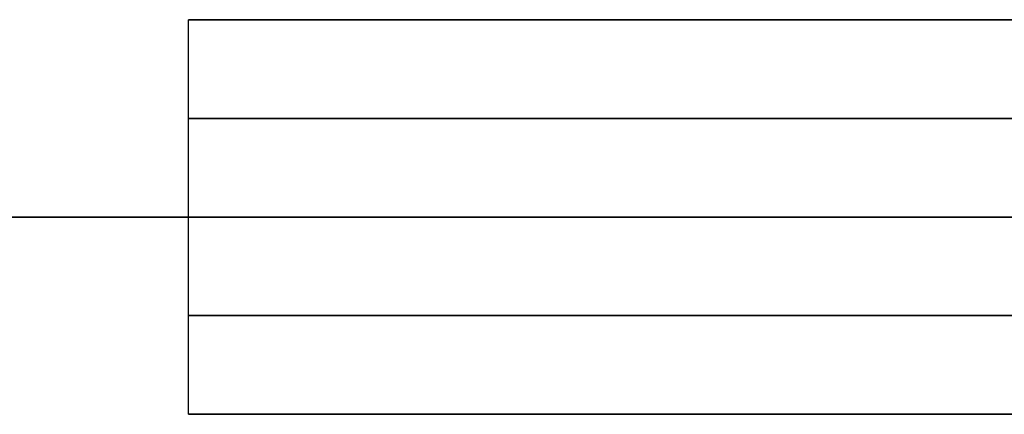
# Model space of a CAD drawing. Header units: millimetres. Extents: x 0 to 350, y 4 to 354.
# Tile 3 of 24: x 0.915 to 1.413, y 19.9 to 20.1. Entities that reach past the tile are written whole.
import ezdxf

# ---------------------------------------------------------------- set-up
doc = ezdxf.new("R2010")
doc.units = ezdxf.units.MM
doc.layers.add('Burl Side Table', color=7, linetype='Continuous', true_color=0x000000)

msp = doc.modelspace()

# ---------------------------------------------------------------- linework, layer by layer
at = {"layer": 'Burl Side Table'}
for p, q in [((1, 20.1, 516), (1, 20.1, 573)), ((1, 20, 573), (1, 20.1, 573)), ((1, 20.1, 573), (1.00408, 20.1, 573.23899)), ((1, 20, 516), (1, 20.1, 516)), ((1.00417, 20.1, 515.75839), (1, 20.1, 516)), ((15, 20.1, 544.5), (1, 20.1, 544.5)), ((1, 20, 544.5), (1, 20.1, 544.5)), ((1, 20.1, 27), (1, 20.1, 84)), ((1, 20, 84), (1, 20.1, 84)), ((1, 20.1, 84), (1.00417, 20.1, 84.24161)), ((1, 20, 27), (1, 20.1, 27)), ((1.00408, 20.1, 26.76101), (1, 20.1, 27)), ((15, 20.1, 55.5), (1, 20.1, 55.5)), ((1, 20, 55.5), (1, 20.1, 55.5)), ((1, 20, 516), (1, 20.1, 516)), ((1.00417, 20.1, 515.75839), (1, 20.1, 516)), ((1, 20, 573), (1, 20.1, 573)), ((1, 20.1, 516), (1, 20.1, 573)), ((1, 20.1, 573), (1.00408, 20.1, 573.23899)), ((1, 20, 544.5), (1, 20.1, 544.5)), ((15, 20.1, 544.5), (1, 20.1, 544.5)), ((1, 20, 27), (1, 20.1, 27)), ((1.00408, 20.1, 26.76101), (1, 20.1, 27)), ((1, 20, 84), (1, 20.1, 84)), ((1, 20.1, 27), (1, 20.1, 84)), ((1, 20.1, 84), (1.00417, 20.1, 84.24161)), ((1, 20, 55.5), (1, 20.1, 55.5)), ((15, 20.1, 55.5), (1, 20.1, 55.5)), ((1.00408, 20.1, 573.23899), (1.01632, 20.1, 573.4777)), ((1.01632, 20.1, 26.5223), (1.00408, 20.1, 26.76101)), ((1.00408, 20.1, 573.23899), (1.01632, 20.1, 573.4777)), ((1.01632, 20.1, 26.5223), (1.00408, 20.1, 26.76101)), ((1.01668, 20.1, 515.51706), (1.00417, 20.1, 515.75839)), ((1.00417, 20.1, 84.24161), (1.01668, 20.1, 84.48294)), ((1.01668, 20.1, 515.51706), (1.00417, 20.1, 515.75839)), ((1.00417, 20.1, 84.24161), (1.01668, 20.1, 84.48294)), ((1.01632, 20.1, 573.4777), (1.0367, 20.1, 573.71585)), ((1.0367, 20.1, 26.28415), (1.01632, 20.1, 26.5223)), ((1.01632, 20.1, 573.4777), (1.0367, 20.1, 573.71585)), ((1.0367, 20.1, 26.28415), (1.01632, 20.1, 26.5223)), ((1.03751, 20.1, 515.27631), (1.01668, 20.1, 515.51706)), ((1.01668, 20.1, 84.48294), (1.03751, 20.1, 84.72369)), ((1.03751, 20.1, 515.27631), (1.01668, 20.1, 515.51706)), ((1.01668, 20.1, 84.48294), (1.03751, 20.1, 84.72369)), ((1.0367, 20.1, 573.71585), (1.0652, 20.1, 573.95317)), ((1.0652, 20.1, 26.04683), (1.0367, 20.1, 26.28415)), ((1.0367, 20.1, 573.71585), (1.0652, 20.1, 573.95317)), ((1.0652, 20.1, 26.04683), (1.0367, 20.1, 26.28415)), ((1.06664, 20.1, 515.03643), (1.03751, 20.1, 515.27631)), ((1.03751, 20.1, 84.72369), (1.06664, 20.1, 84.96357)), ((1.06664, 20.1, 515.03643), (1.03751, 20.1, 515.27631)), ((1.03751, 20.1, 84.72369), (1.06664, 20.1, 84.96357)), ((1.0652, 20.1, 573.95317), (1.10178, 20.1, 574.18937)), ((1.10178, 20.1, 25.81063), (1.0652, 20.1, 26.04683)), ((1.0652, 20.1, 573.95317), (1.10178, 20.1, 574.18937)), ((1.10178, 20.1, 25.81063), (1.0652, 20.1, 26.04683)), ((1.10403, 20.1, 514.79769), (1.06664, 20.1, 515.03643)), ((1.06664, 20.1, 84.96357), (1.10403, 20.1, 85.20231)), ((1.10403, 20.1, 514.79769), (1.06664, 20.1, 515.03643)), ((1.06664, 20.1, 84.96357), (1.10403, 20.1, 85.20231)), ((1.10178, 20.1, 574.18937), (1.14641, 20.1, 574.42419)), ((1.14641, 20.1, 25.57581), (1.10178, 20.1, 25.81063)), ((1.10178, 20.1, 574.18937), (1.14641, 20.1, 574.42419)), ((1.14641, 20.1, 25.57581), (1.10178, 20.1, 25.81063)), ((1.14964, 20.1, 514.56038), (1.10403, 20.1, 514.79769)), ((1.10403, 20.1, 85.20231), (1.14964, 20.1, 85.43962)), ((1.14964, 20.1, 514.56038), (1.10403, 20.1, 514.79769)), ((1.10403, 20.1, 85.20231), (1.14964, 20.1, 85.43962)), ((1.14641, 20.1, 574.42419), (1.19903, 20.1, 574.65735)), ((1.19903, 20.1, 25.34265), (1.14641, 20.1, 25.57581)), ((1.14641, 20.1, 574.42419), (1.19903, 20.1, 574.65735)), ((1.19903, 20.1, 25.34265), (1.14641, 20.1, 25.57581)), ((1.20341, 20.1, 514.32479), (1.14964, 20.1, 514.56038)), ((1.14964, 20.1, 85.43962), (1.20341, 20.1, 85.67521)), ((1.20341, 20.1, 514.32479), (1.14964, 20.1, 514.56038)), ((1.14964, 20.1, 85.43962), (1.20341, 20.1, 85.67521)), ((1.19903, 20.1, 574.65735), (1.25958, 20.1, 574.88858)), ((1.25958, 20.1, 25.11142), (1.19903, 20.1, 25.34265)), ((1.19903, 20.1, 574.65735), (1.25958, 20.1, 574.88858)), ((1.25958, 20.1, 25.11142), (1.19903, 20.1, 25.34265)), ((1.26528, 20.1, 514.0912), (1.20341, 20.1, 514.32479)), ((1.20341, 20.1, 85.67521), (1.26528, 20.1, 85.9088)), ((1.26528, 20.1, 514.0912), (1.20341, 20.1, 514.32479)), ((1.20341, 20.1, 85.67521), (1.26528, 20.1, 85.9088)), ((1.25958, 20.1, 574.88858), (1.32799, 20.1, 575.1176)), ((1.32799, 20.1, 24.8824), (1.25958, 20.1, 25.11142)), ((1.25958, 20.1, 574.88858), (1.32799, 20.1, 575.1176)), ((1.32799, 20.1, 24.8824), (1.25958, 20.1, 25.11142)), ((1.33518, 20.1, 513.85988), (1.26528, 20.1, 514.0912)), ((1.26528, 20.1, 85.9088), (1.33518, 20.1, 86.14012)), ((1.33518, 20.1, 513.85988), (1.26528, 20.1, 514.0912)), ((1.26528, 20.1, 85.9088), (1.33518, 20.1, 86.14012)), ((1.32799, 20.1, 575.1176), (1.40417, 20.1, 575.34416)), ((1.40417, 20.1, 24.65584), (1.32799, 20.1, 24.8824)), ((1.32799, 20.1, 575.1176), (1.40417, 20.1, 575.34416)), ((1.40417, 20.1, 24.65584), (1.32799, 20.1, 24.8824)), ((1.41302, 20.1, 513.63111), (1.33518, 20.1, 513.85988)), ((1.33518, 20.1, 86.14012), (1.41302, 20.1, 86.36889)), ((1.41302, 20.1, 513.63111), (1.33518, 20.1, 513.85988)), ((1.33518, 20.1, 86.14012), (1.41302, 20.1, 86.36889)), ((1.40417, 20.1, 575.34416), (1.48805, 20.1, 575.56798)), ((1.48805, 20.1, 24.43202), (1.40417, 20.1, 24.65584)), ((1.40417, 20.1, 575.34416), (1.48805, 20.1, 575.56798)), ((1.48805, 20.1, 24.43202), (1.40417, 20.1, 24.65584)), ((1.49871, 20.1, 513.40516), (1.41302, 20.1, 513.63111)), ((1.41302, 20.1, 86.36889), (1.49871, 20.1, 86.59484)), ((1.49871, 20.1, 513.40516), (1.41302, 20.1, 513.63111)), ((1.41302, 20.1, 86.36889), (1.49871, 20.1, 86.59484)), ((1, 20.05, 573), (1.00408, 20.05, 573.23899)), ((1, 20.05, 516), (1, 20.05, 573)), ((1.00417, 20.05, 515.75839), (1, 20.05, 516)), ((1, 20.05, 84), (1.00417, 20.05, 84.24161)), ((1, 20.05, 27), (1, 20.05, 84)), ((1.00408, 20.05, 26.76101), (1, 20.05, 27)), ((1.00417, 20.05, 515.75839), (1, 20.05, 516)), ((1, 20.05, 516), (1, 20.05, 573)), ((1, 20.05, 573), (1.00408, 20.05, 573.23899)), ((1.00408, 20.05, 26.76101), (1, 20.05, 27)), ((1, 20.05, 27), (1, 20.05, 84)), ((1, 20.05, 84), (1.00417, 20.05, 84.24161)), ((1.00408, 20.05, 573.23899), (1.01632, 20.05, 573.4777)), ((1.01632, 20.05, 26.5223), (1.00408, 20.05, 26.76101)), ((1.00408, 20.05, 573.23899), (1.01632, 20.05, 573.4777)), ((1.01632, 20.05, 26.5223), (1.00408, 20.05, 26.76101)), ((1.01668, 20.05, 515.51706), (1.00417, 20.05, 515.75839)), ((1.00417, 20.05, 84.24161), (1.01668, 20.05, 84.48294)), ((1.01668, 20.05, 515.51706), (1.00417, 20.05, 515.75839)), ((1.00417, 20.05, 84.24161), (1.01668, 20.05, 84.48294)), ((1.01632, 20.05, 573.4777), (1.0367, 20.05, 573.71585)), ((1.0367, 20.05, 26.28415), (1.01632, 20.05, 26.5223)), ((1.01632, 20.05, 573.4777), (1.0367, 20.05, 573.71585)), ((1.0367, 20.05, 26.28415), (1.01632, 20.05, 26.5223)), ((1.03751, 20.05, 515.27631), (1.01668, 20.05, 515.51706)), ((1.01668, 20.05, 84.48294), (1.03751, 20.05, 84.72369)), ((1.03751, 20.05, 515.27631), (1.01668, 20.05, 515.51706)), ((1.01668, 20.05, 84.48294), (1.03751, 20.05, 84.72369)), ((1.0367, 20.05, 573.71585), (1.0652, 20.05, 573.95317)), ((1.0652, 20.05, 26.04683), (1.0367, 20.05, 26.28415)), ((1.0367, 20.05, 573.71585), (1.0652, 20.05, 573.95317)), ((1.0652, 20.05, 26.04683), (1.0367, 20.05, 26.28415)), ((1.06664, 20.05, 515.03643), (1.03751, 20.05, 515.27631)), ((1.03751, 20.05, 84.72369), (1.06664, 20.05, 84.96357)), ((1.06664, 20.05, 515.03643), (1.03751, 20.05, 515.27631)), ((1.03751, 20.05, 84.72369), (1.06664, 20.05, 84.96357)), ((1.0652, 20.05, 573.95317), (1.10178, 20.05, 574.18937)), ((1.10178, 20.05, 25.81063), (1.0652, 20.05, 26.04683)), ((1.0652, 20.05, 573.95317), (1.10178, 20.05, 574.18937)), ((1.10178, 20.05, 25.81063), (1.0652, 20.05, 26.04683)), ((1.10403, 20.05, 514.79769), (1.06664, 20.05, 515.03643)), ((1.06664, 20.05, 84.96357), (1.10403, 20.05, 85.20231)), ((1.10403, 20.05, 514.79769), (1.06664, 20.05, 515.03643)), ((1.06664, 20.05, 84.96357), (1.10403, 20.05, 85.20231)), ((1.10178, 20.05, 574.18937), (1.14641, 20.05, 574.42419)), ((1.14641, 20.05, 25.57581), (1.10178, 20.05, 25.81063)), ((1.10178, 20.05, 574.18937), (1.14641, 20.05, 574.42419)), ((1.14641, 20.05, 25.57581), (1.10178, 20.05, 25.81063)), ((1.14964, 20.05, 514.56038), (1.10403, 20.05, 514.79769)), ((1.10403, 20.05, 85.20231), (1.14964, 20.05, 85.43962)), ((1.14964, 20.05, 514.56038), (1.10403, 20.05, 514.79769)), ((1.10403, 20.05, 85.20231), (1.14964, 20.05, 85.43962)), ((1.14641, 20.05, 574.42419), (1.19903, 20.05, 574.65735)), ((1.19903, 20.05, 25.34265), (1.14641, 20.05, 25.57581)), ((1.14641, 20.05, 574.42419), (1.19903, 20.05, 574.65735)), ((1.19903, 20.05, 25.34265), (1.14641, 20.05, 25.57581)), ((1.20341, 20.05, 514.32479), (1.14964, 20.05, 514.56038)), ((1.14964, 20.05, 85.43962), (1.20341, 20.05, 85.67521)), ((1.20341, 20.05, 514.32479), (1.14964, 20.05, 514.56038)), ((1.14964, 20.05, 85.43962), (1.20341, 20.05, 85.67521)), ((1.19903, 20.05, 574.65735), (1.25958, 20.05, 574.88858)), ((1.25958, 20.05, 25.11142), (1.19903, 20.05, 25.34265)), ((1.19903, 20.05, 574.65735), (1.25958, 20.05, 574.88858)), ((1.25958, 20.05, 25.11142), (1.19903, 20.05, 25.34265)), ((1.26528, 20.05, 514.0912), (1.20341, 20.05, 514.32479)), ((1.20341, 20.05, 85.67521), (1.26528, 20.05, 85.9088)), ((1.26528, 20.05, 514.0912), (1.20341, 20.05, 514.32479)), ((1.20341, 20.05, 85.67521), (1.26528, 20.05, 85.9088)), ((1.25958, 20.05, 574.88858), (1.32799, 20.05, 575.1176)), ((1.32799, 20.05, 24.8824), (1.25958, 20.05, 25.11142)), ((1.25958, 20.05, 574.88858), (1.32799, 20.05, 575.1176)), ((1.32799, 20.05, 24.8824), (1.25958, 20.05, 25.11142)), ((1.33518, 20.05, 513.85988), (1.26528, 20.05, 514.0912)), ((1.26528, 20.05, 85.9088), (1.33518, 20.05, 86.14012)), ((1.33518, 20.05, 513.85988), (1.26528, 20.05, 514.0912)), ((1.26528, 20.05, 85.9088), (1.33518, 20.05, 86.14012)), ((1.32799, 20.05, 575.1176), (1.40417, 20.05, 575.34416)), ((1.40417, 20.05, 24.65584), (1.32799, 20.05, 24.8824)), ((1.32799, 20.05, 575.1176), (1.40417, 20.05, 575.34416)), ((1.40417, 20.05, 24.65584), (1.32799, 20.05, 24.8824)), ((1.41302, 20.05, 513.63111), (1.33518, 20.05, 513.85988)), ((1.33518, 20.05, 86.14012), (1.41302, 20.05, 86.36889)), ((1.41302, 20.05, 513.63111), (1.33518, 20.05, 513.85988)), ((1.33518, 20.05, 86.14012), (1.41302, 20.05, 86.36889)), ((1.40417, 20.05, 575.34416), (1.48805, 20.05, 575.56798)), ((1.48805, 20.05, 24.43202), (1.40417, 20.05, 24.65584)), ((1.40417, 20.05, 575.34416), (1.48805, 20.05, 575.56798)), ((1.48805, 20.05, 24.43202), (1.40417, 20.05, 24.65584)), ((1.49871, 20.05, 513.40516), (1.41302, 20.05, 513.63111)), ((1.41302, 20.05, 86.36889), (1.49871, 20.05, 86.59484)), ((1.49871, 20.05, 513.40516), (1.41302, 20.05, 513.63111)), ((1.41302, 20.05, 86.36889), (1.49871, 20.05, 86.59484)), ((0, 20, 600), (4.58038, 19.99925, 600)), ((0, 20), (16, 20)), ((0, 20, 584), (16, 20, 584)), ((0, 20), (16, 20)), ((16, 20, 16), (0, 20, 16)), ((0, 20, 600), (4.58038, 19.99925, 600)), ((0, 20, 592), (16, 20, 592)), ((16, 20, 8), (0, 20, 8)), ((0, 20, 300), (16, 20, 300)), ((0, 20), (16, 20)), ((0, 20, 600), (4.58038, 19.99925, 600)), ((0, 20, 300), (350, 20, 300)), ((0, 20, 600), (4.58038, 19.99925, 600)), ((0, 20), (16, 20)), ((1, 19.9, 573), (1, 20, 573)), ((1, 20, 573), (1.00408, 20, 573.23899)), ((1, 19.9, 516), (1, 20, 516)), ((1, 20, 516), (1, 20, 573)), ((1.00417, 20, 515.75839), (1, 20, 516)), ((1, 19.9, 544.5), (1, 20, 544.5)), ((1, 20, 573), (1.00408, 20, 573.23899)), ((1.00417, 20, 515.75839), (1, 20, 516)), ((1, 20, 516), (1, 20, 573)), ((15, 20, 544.5), (1, 20, 544.5)), ((1, 19.9, 84), (1, 20, 84)), ((1, 20, 84), (1.00417, 20, 84.24161)), ((1, 19.9, 27), (1, 20, 27)), ((1, 20, 27), (1, 20, 84)), ((1.00408, 20, 26.76101), (1, 20, 27)), ((1, 19.9, 55.5), (1, 20, 55.5)), ((1.00408, 20, 26.76101), (1, 20, 27)), ((1, 20, 27), (1, 20, 84)), ((1, 20, 84), (1.00417, 20, 84.24161)), ((15, 20, 55.5), (1, 20, 55.5)), ((1, 20, 573), (1.00408, 20, 573.23899)), ((1.00417, 20, 515.75839), (1, 20, 516)), ((1, 20, 516), (1, 20, 573)), ((15, 20, 544.5), (1, 20, 544.5)), ((1, 20, 573), (1.00408, 20, 573.23899)), ((1, 20, 516), (1, 20, 573)), ((1.00417, 20, 515.75839), (1, 20, 516)), ((1.00408, 20, 26.76101), (1, 20, 27)), ((1, 20, 27), (1, 20, 84)), ((1, 20, 84), (1.00417, 20, 84.24161)), ((15, 20, 55.5), (1, 20, 55.5)), ((1, 20, 84), (1.00417, 20, 84.24161)), ((1, 20, 27), (1, 20, 84)), ((1.00408, 20, 26.76101), (1, 20, 27)), ((1.00417, 20, 515.75839), (1, 20, 516)), ((1, 20, 516), (1, 20, 573)), ((1, 20, 573), (1.00408, 20, 573.23899)), ((15, 20, 544.5), (1, 20, 544.5)), ((1.00408, 20, 26.76101), (1, 20, 27)), ((1, 20, 27), (1, 20, 84)), ((1, 20, 84), (1.00417, 20, 84.24161)), ((15, 20, 55.5), (1, 20, 55.5)), ((1, 19.9, 516), (1, 20, 516)), ((1.00417, 20, 515.75839), (1, 20, 516)), ((1, 19.9, 573), (1, 20, 573)), ((1, 20, 516), (1, 20, 573)), ((1, 20, 573), (1.00408, 20, 573.23899)), ((1, 19.9, 544.5), (1, 20, 544.5)), ((15, 20, 544.5), (1, 20, 544.5)), ((1, 19.9, 27), (1, 20, 27)), ((1.00408, 20, 26.76101), (1, 20, 27)), ((1, 19.9, 84), (1, 20, 84)), ((1, 20, 27), (1, 20, 84)), ((1, 20, 84), (1.00417, 20, 84.24161)), ((1, 19.9, 55.5), (1, 20, 55.5)), ((15, 20, 55.5), (1, 20, 55.5)), ((1.00408, 20, 573.23899), (1.01632, 20, 573.4777)), ((1.00408, 20, 573.23899), (1.01632, 20, 573.4777)), ((1.01632, 20, 26.5223), (1.00408, 20, 26.76101)), ((1.01632, 20, 26.5223), (1.00408, 20, 26.76101)), ((1.00408, 20, 573.23899), (1.01632, 20, 573.4777)), ((1.00408, 20, 573.23899), (1.01632, 20, 573.4777)), ((1.01632, 20, 26.5223), (1.00408, 20, 26.76101)), ((1.01632, 20, 26.5223), (1.00408, 20, 26.76101)), ((1.00408, 20, 573.23899), (1.01632, 20, 573.4777)), ((1.01632, 20, 26.5223), (1.00408, 20, 26.76101)), ((1.00408, 20, 573.23899), (1.01632, 20, 573.4777)), ((1.01632, 20, 26.5223), (1.00408, 20, 26.76101)), ((1.01668, 20, 515.51706), (1.00417, 20, 515.75839)), ((1.01668, 20, 515.51706), (1.00417, 20, 515.75839)), ((1.00417, 20, 84.24161), (1.01668, 20, 84.48294)), ((1.00417, 20, 84.24161), (1.01668, 20, 84.48294)), ((1.01668, 20, 515.51706), (1.00417, 20, 515.75839)), ((1.01668, 20, 515.51706), (1.00417, 20, 515.75839)), ((1.00417, 20, 84.24161), (1.01668, 20, 84.48294)), ((1.00417, 20, 84.24161), (1.01668, 20, 84.48294)), ((1.01668, 20, 515.51706), (1.00417, 20, 515.75839)), ((1.00417, 20, 84.24161), (1.01668, 20, 84.48294)), ((1.01668, 20, 515.51706), (1.00417, 20, 515.75839)), ((1.00417, 20, 84.24161), (1.01668, 20, 84.48294)), ((1.01632, 20, 573.4777), (1.0367, 20, 573.71585)), ((1.01632, 20, 573.4777), (1.0367, 20, 573.71585)), ((1.0367, 20, 26.28415), (1.01632, 20, 26.5223)), ((1.0367, 20, 26.28415), (1.01632, 20, 26.5223)), ((1.01632, 20, 573.4777), (1.0367, 20, 573.71585)), ((1.01632, 20, 573.4777), (1.0367, 20, 573.71585)), ((1.0367, 20, 26.28415), (1.01632, 20, 26.5223)), ((1.0367, 20, 26.28415), (1.01632, 20, 26.5223)), ((1.01632, 20, 573.4777), (1.0367, 20, 573.71585)), ((1.0367, 20, 26.28415), (1.01632, 20, 26.5223)), ((1.01632, 20, 573.4777), (1.0367, 20, 573.71585)), ((1.0367, 20, 26.28415), (1.01632, 20, 26.5223)), ((1.03751, 20, 515.27631), (1.01668, 20, 515.51706)), ((1.03751, 20, 515.27631), (1.01668, 20, 515.51706)), ((1.01668, 20, 84.48294), (1.03751, 20, 84.72369)), ((1.01668, 20, 84.48294), (1.03751, 20, 84.72369)), ((1.03751, 20, 515.27631), (1.01668, 20, 515.51706)), ((1.03751, 20, 515.27631), (1.01668, 20, 515.51706)), ((1.01668, 20, 84.48294), (1.03751, 20, 84.72369)), ((1.01668, 20, 84.48294), (1.03751, 20, 84.72369)), ((1.03751, 20, 515.27631), (1.01668, 20, 515.51706)), ((1.01668, 20, 84.48294), (1.03751, 20, 84.72369)), ((1.03751, 20, 515.27631), (1.01668, 20, 515.51706)), ((1.01668, 20, 84.48294), (1.03751, 20, 84.72369)), ((1.0367, 20, 573.71585), (1.0652, 20, 573.95317)), ((1.0367, 20, 573.71585), (1.0652, 20, 573.95317)), ((1.0652, 20, 26.04683), (1.0367, 20, 26.28415)), ((1.0652, 20, 26.04683), (1.0367, 20, 26.28415)), ((1.0367, 20, 573.71585), (1.0652, 20, 573.95317)), ((1.0367, 20, 573.71585), (1.0652, 20, 573.95317)), ((1.0652, 20, 26.04683), (1.0367, 20, 26.28415)), ((1.0652, 20, 26.04683), (1.0367, 20, 26.28415)), ((1.0367, 20, 573.71585), (1.0652, 20, 573.95317)), ((1.0652, 20, 26.04683), (1.0367, 20, 26.28415)), ((1.0367, 20, 573.71585), (1.0652, 20, 573.95317)), ((1.0652, 20, 26.04683), (1.0367, 20, 26.28415)), ((1.06664, 20, 515.03643), (1.03751, 20, 515.27631)), ((1.06664, 20, 515.03643), (1.03751, 20, 515.27631)), ((1.03751, 20, 84.72369), (1.06664, 20, 84.96357)), ((1.03751, 20, 84.72369), (1.06664, 20, 84.96357)), ((1.06664, 20, 515.03643), (1.03751, 20, 515.27631)), ((1.06664, 20, 515.03643), (1.03751, 20, 515.27631)), ((1.03751, 20, 84.72369), (1.06664, 20, 84.96357)), ((1.03751, 20, 84.72369), (1.06664, 20, 84.96357)), ((1.06664, 20, 515.03643), (1.03751, 20, 515.27631)), ((1.03751, 20, 84.72369), (1.06664, 20, 84.96357)), ((1.06664, 20, 515.03643), (1.03751, 20, 515.27631)), ((1.03751, 20, 84.72369), (1.06664, 20, 84.96357)), ((1.0652, 20, 573.95317), (1.10178, 20, 574.18937)), ((1.0652, 20, 573.95317), (1.10178, 20, 574.18937)), ((1.10178, 20, 25.81063), (1.0652, 20, 26.04683)), ((1.10178, 20, 25.81063), (1.0652, 20, 26.04683)), ((1.0652, 20, 573.95317), (1.10178, 20, 574.18937)), ((1.0652, 20, 573.95317), (1.10178, 20, 574.18937)), ((1.10178, 20, 25.81063), (1.0652, 20, 26.04683)), ((1.10178, 20, 25.81063), (1.0652, 20, 26.04683)), ((1.0652, 20, 573.95317), (1.10178, 20, 574.18937)), ((1.10178, 20, 25.81063), (1.0652, 20, 26.04683)), ((1.0652, 20, 573.95317), (1.10178, 20, 574.18937)), ((1.10178, 20, 25.81063), (1.0652, 20, 26.04683)), ((1.10403, 20, 514.79769), (1.06664, 20, 515.03643)), ((1.10403, 20, 514.79769), (1.06664, 20, 515.03643)), ((1.06664, 20, 84.96357), (1.10403, 20, 85.20231)), ((1.06664, 20, 84.96357), (1.10403, 20, 85.20231)), ((1.10403, 20, 514.79769), (1.06664, 20, 515.03643)), ((1.10403, 20, 514.79769), (1.06664, 20, 515.03643)), ((1.06664, 20, 84.96357), (1.10403, 20, 85.20231)), ((1.06664, 20, 84.96357), (1.10403, 20, 85.20231)), ((1.10403, 20, 514.79769), (1.06664, 20, 515.03643)), ((1.06664, 20, 84.96357), (1.10403, 20, 85.20231)), ((1.10403, 20, 514.79769), (1.06664, 20, 515.03643)), ((1.06664, 20, 84.96357), (1.10403, 20, 85.20231)), ((1.10178, 20, 574.18937), (1.14641, 20, 574.42419)), ((1.10178, 20, 574.18937), (1.14641, 20, 574.42419)), ((1.14641, 20, 25.57581), (1.10178, 20, 25.81063)), ((1.14641, 20, 25.57581), (1.10178, 20, 25.81063)), ((1.10178, 20, 574.18937), (1.14641, 20, 574.42419)), ((1.10178, 20, 574.18937), (1.14641, 20, 574.42419)), ((1.14641, 20, 25.57581), (1.10178, 20, 25.81063)), ((1.14641, 20, 25.57581), (1.10178, 20, 25.81063)), ((1.10178, 20, 574.18937), (1.14641, 20, 574.42419)), ((1.14641, 20, 25.57581), (1.10178, 20, 25.81063)), ((1.10178, 20, 574.18937), (1.14641, 20, 574.42419)), ((1.14641, 20, 25.57581), (1.10178, 20, 25.81063)), ((1.14964, 20, 514.56038), (1.10403, 20, 514.79769)), ((1.14964, 20, 514.56038), (1.10403, 20, 514.79769)), ((1.10403, 20, 85.20231), (1.14964, 20, 85.43962)), ((1.10403, 20, 85.20231), (1.14964, 20, 85.43962)), ((1.14964, 20, 514.56038), (1.10403, 20, 514.79769)), ((1.14964, 20, 514.56038), (1.10403, 20, 514.79769)), ((1.10403, 20, 85.20231), (1.14964, 20, 85.43962)), ((1.10403, 20, 85.20231), (1.14964, 20, 85.43962)), ((1.14964, 20, 514.56038), (1.10403, 20, 514.79769)), ((1.10403, 20, 85.20231), (1.14964, 20, 85.43962)), ((1.14964, 20, 514.56038), (1.10403, 20, 514.79769)), ((1.10403, 20, 85.20231), (1.14964, 20, 85.43962)), ((1.14641, 20, 574.42419), (1.19903, 20, 574.65735)), ((1.14641, 20, 574.42419), (1.19903, 20, 574.65735)), ((1.19903, 20, 25.34265), (1.14641, 20, 25.57581)), ((1.19903, 20, 25.34265), (1.14641, 20, 25.57581)), ((1.14641, 20, 574.42419), (1.19903, 20, 574.65735)), ((1.14641, 20, 574.42419), (1.19903, 20, 574.65735)), ((1.19903, 20, 25.34265), (1.14641, 20, 25.57581)), ((1.19903, 20, 25.34265), (1.14641, 20, 25.57581)), ((1.14641, 20, 574.42419), (1.19903, 20, 574.65735)), ((1.19903, 20, 25.34265), (1.14641, 20, 25.57581)), ((1.14641, 20, 574.42419), (1.19903, 20, 574.65735)), ((1.19903, 20, 25.34265), (1.14641, 20, 25.57581)), ((1.20341, 20, 514.32479), (1.14964, 20, 514.56038)), ((1.20341, 20, 514.32479), (1.14964, 20, 514.56038)), ((1.14964, 20, 85.43962), (1.20341, 20, 85.67521)), ((1.14964, 20, 85.43962), (1.20341, 20, 85.67521)), ((1.20341, 20, 514.32479), (1.14964, 20, 514.56038)), ((1.20341, 20, 514.32479), (1.14964, 20, 514.56038)), ((1.14964, 20, 85.43962), (1.20341, 20, 85.67521)), ((1.14964, 20, 85.43962), (1.20341, 20, 85.67521)), ((1.20341, 20, 514.32479), (1.14964, 20, 514.56038)), ((1.14964, 20, 85.43962), (1.20341, 20, 85.67521)), ((1.20341, 20, 514.32479), (1.14964, 20, 514.56038)), ((1.14964, 20, 85.43962), (1.20341, 20, 85.67521)), ((1.19903, 20, 574.65735), (1.25958, 20, 574.88858)), ((1.19903, 20, 574.65735), (1.25958, 20, 574.88858)), ((1.25958, 20, 25.11142), (1.19903, 20, 25.34265)), ((1.25958, 20, 25.11142), (1.19903, 20, 25.34265)), ((1.19903, 20, 574.65735), (1.25958, 20, 574.88858)), ((1.19903, 20, 574.65735), (1.25958, 20, 574.88858)), ((1.25958, 20, 25.11142), (1.19903, 20, 25.34265)), ((1.25958, 20, 25.11142), (1.19903, 20, 25.34265)), ((1.19903, 20, 574.65735), (1.25958, 20, 574.88858)), ((1.25958, 20, 25.11142), (1.19903, 20, 25.34265)), ((1.19903, 20, 574.65735), (1.25958, 20, 574.88858)), ((1.25958, 20, 25.11142), (1.19903, 20, 25.34265)), ((1.26528, 20, 514.0912), (1.20341, 20, 514.32479)), ((1.26528, 20, 514.0912), (1.20341, 20, 514.32479)), ((1.20341, 20, 85.67521), (1.26528, 20, 85.9088)), ((1.20341, 20, 85.67521), (1.26528, 20, 85.9088)), ((1.26528, 20, 514.0912), (1.20341, 20, 514.32479)), ((1.26528, 20, 514.0912), (1.20341, 20, 514.32479)), ((1.20341, 20, 85.67521), (1.26528, 20, 85.9088)), ((1.20341, 20, 85.67521), (1.26528, 20, 85.9088)), ((1.26528, 20, 514.0912), (1.20341, 20, 514.32479)), ((1.20341, 20, 85.67521), (1.26528, 20, 85.9088)), ((1.26528, 20, 514.0912), (1.20341, 20, 514.32479)), ((1.20341, 20, 85.67521), (1.26528, 20, 85.9088)), ((1.25958, 20, 574.88858), (1.32799, 20, 575.1176)), ((1.25958, 20, 574.88858), (1.32799, 20, 575.1176)), ((1.32799, 20, 24.8824), (1.25958, 20, 25.11142)), ((1.32799, 20, 24.8824), (1.25958, 20, 25.11142)), ((1.25958, 20, 574.88858), (1.32799, 20, 575.1176)), ((1.25958, 20, 574.88858), (1.32799, 20, 575.1176)), ((1.32799, 20, 24.8824), (1.25958, 20, 25.11142)), ((1.32799, 20, 24.8824), (1.25958, 20, 25.11142)), ((1.25958, 20, 574.88858), (1.32799, 20, 575.1176)), ((1.32799, 20, 24.8824), (1.25958, 20, 25.11142)), ((1.25958, 20, 574.88858), (1.32799, 20, 575.1176)), ((1.32799, 20, 24.8824), (1.25958, 20, 25.11142)), ((1.33518, 20, 513.85988), (1.26528, 20, 514.0912)), ((1.33518, 20, 513.85988), (1.26528, 20, 514.0912)), ((1.26528, 20, 85.9088), (1.33518, 20, 86.14012)), ((1.26528, 20, 85.9088), (1.33518, 20, 86.14012)), ((1.33518, 20, 513.85988), (1.26528, 20, 514.0912)), ((1.33518, 20, 513.85988), (1.26528, 20, 514.0912)), ((1.26528, 20, 85.9088), (1.33518, 20, 86.14012)), ((1.26528, 20, 85.9088), (1.33518, 20, 86.14012)), ((1.33518, 20, 513.85988), (1.26528, 20, 514.0912)), ((1.26528, 20, 85.9088), (1.33518, 20, 86.14012)), ((1.33518, 20, 513.85988), (1.26528, 20, 514.0912)), ((1.26528, 20, 85.9088), (1.33518, 20, 86.14012)), ((1.32799, 20, 575.1176), (1.40417, 20, 575.34416)), ((1.32799, 20, 575.1176), (1.40417, 20, 575.34416)), ((1.40417, 20, 24.65584), (1.32799, 20, 24.8824)), ((1.40417, 20, 24.65584), (1.32799, 20, 24.8824)), ((1.32799, 20, 575.1176), (1.40417, 20, 575.34416)), ((1.32799, 20, 575.1176), (1.40417, 20, 575.34416)), ((1.40417, 20, 24.65584), (1.32799, 20, 24.8824)), ((1.40417, 20, 24.65584), (1.32799, 20, 24.8824)), ((1.32799, 20, 575.1176), (1.40417, 20, 575.34416)), ((1.40417, 20, 24.65584), (1.32799, 20, 24.8824)), ((1.32799, 20, 575.1176), (1.40417, 20, 575.34416)), ((1.40417, 20, 24.65584), (1.32799, 20, 24.8824)), ((1.41302, 20, 513.63111), (1.33518, 20, 513.85988)), ((1.41302, 20, 513.63111), (1.33518, 20, 513.85988)), ((1.33518, 20, 86.14012), (1.41302, 20, 86.36889)), ((1.33518, 20, 86.14012), (1.41302, 20, 86.36889)), ((1.41302, 20, 513.63111), (1.33518, 20, 513.85988)), ((1.41302, 20, 513.63111), (1.33518, 20, 513.85988)), ((1.33518, 20, 86.14012), (1.41302, 20, 86.36889)), ((1.33518, 20, 86.14012), (1.41302, 20, 86.36889)), ((1.41302, 20, 513.63111), (1.33518, 20, 513.85988)), ((1.33518, 20, 86.14012), (1.41302, 20, 86.36889)), ((1.41302, 20, 513.63111), (1.33518, 20, 513.85988)), ((1.33518, 20, 86.14012), (1.41302, 20, 86.36889)), ((1.40417, 20, 575.34416), (1.48805, 20, 575.56798)), ((1.40417, 20, 575.34416), (1.48805, 20, 575.56798)), ((1.48805, 20, 24.43202), (1.40417, 20, 24.65584)), ((1.48805, 20, 24.43202), (1.40417, 20, 24.65584)), ((1.40417, 20, 575.34416), (1.48805, 20, 575.56798)), ((1.40417, 20, 575.34416), (1.48805, 20, 575.56798)), ((1.48805, 20, 24.43202), (1.40417, 20, 24.65584)), ((1.48805, 20, 24.43202), (1.40417, 20, 24.65584)), ((1.40417, 20, 575.34416), (1.48805, 20, 575.56798)), ((1.48805, 20, 24.43202), (1.40417, 20, 24.65584)), ((1.40417, 20, 575.34416), (1.48805, 20, 575.56798)), ((1.48805, 20, 24.43202), (1.40417, 20, 24.65584)), ((1.41302, 20, 86.36889), (1.49871, 20, 86.59484)), ((1.41302, 20, 86.36889), (1.49871, 20, 86.59484)), ((1.41302, 20, 86.36889), (1.49871, 20, 86.59484)), ((1.41302, 20, 86.36889), (1.49871, 20, 86.59484)), ((1.49871, 20, 513.40516), (1.41302, 20, 513.63111)), ((1.41302, 20, 86.36889), (1.49871, 20, 86.59484)), ((1.49871, 20, 513.40516), (1.41302, 20, 513.63111)), ((1.41302, 20, 86.36889), (1.49871, 20, 86.59484)), ((1, 19.95, 573), (1.00408, 19.95, 573.23899)), ((1, 19.95, 516), (1, 19.95, 573)), ((1.00417, 19.95, 515.75839), (1, 19.95, 516)), ((1, 19.95, 84), (1.00417, 19.95, 84.24161)), ((1, 19.95, 27), (1, 19.95, 84)), ((1.00408, 19.95, 26.76101), (1, 19.95, 27)), ((1.00417, 19.95, 515.75839), (1, 19.95, 516)), ((1, 19.95, 516), (1, 19.95, 573)), ((1, 19.95, 573), (1.00408, 19.95, 573.23899)), ((1.00408, 19.95, 26.76101), (1, 19.95, 27)), ((1, 19.95, 27), (1, 19.95, 84)), ((1, 19.95, 84), (1.00417, 19.95, 84.24161)), ((1.00408, 19.95, 573.23899), (1.01632, 19.95, 573.4777)), ((1.01632, 19.95, 26.5223), (1.00408, 19.95, 26.76101)), ((1.00408, 19.95, 573.23899), (1.01632, 19.95, 573.4777)), ((1.01632, 19.95, 26.5223), (1.00408, 19.95, 26.76101)), ((1.01668, 19.95, 515.51706), (1.00417, 19.95, 515.75839)), ((1.00417, 19.95, 84.24161), (1.01668, 19.95, 84.48294)), ((1.01668, 19.95, 515.51706), (1.00417, 19.95, 515.75839)), ((1.00417, 19.95, 84.24161), (1.01668, 19.95, 84.48294)), ((1.01632, 19.95, 573.4777), (1.0367, 19.95, 573.71585)), ((1.0367, 19.95, 26.28415), (1.01632, 19.95, 26.5223)), ((1.01632, 19.95, 573.4777), (1.0367, 19.95, 573.71585)), ((1.0367, 19.95, 26.28415), (1.01632, 19.95, 26.5223)), ((1.03751, 19.95, 515.27631), (1.01668, 19.95, 515.51706)), ((1.01668, 19.95, 84.48294), (1.03751, 19.95, 84.72369)), ((1.03751, 19.95, 515.27631), (1.01668, 19.95, 515.51706)), ((1.01668, 19.95, 84.48294), (1.03751, 19.95, 84.72369)), ((1.0367, 19.95, 573.71585), (1.0652, 19.95, 573.95317)), ((1.0652, 19.95, 26.04683), (1.0367, 19.95, 26.28415)), ((1.0367, 19.95, 573.71585), (1.0652, 19.95, 573.95317)), ((1.0652, 19.95, 26.04683), (1.0367, 19.95, 26.28415)), ((1.06664, 19.95, 515.03643), (1.03751, 19.95, 515.27631)), ((1.03751, 19.95, 84.72369), (1.06664, 19.95, 84.96357)), ((1.06664, 19.95, 515.03643), (1.03751, 19.95, 515.27631)), ((1.03751, 19.95, 84.72369), (1.06664, 19.95, 84.96357)), ((1.0652, 19.95, 573.95317), (1.10178, 19.95, 574.18937)), ((1.10178, 19.95, 25.81063), (1.0652, 19.95, 26.04683)), ((1.0652, 19.95, 573.95317), (1.10178, 19.95, 574.18937)), ((1.10178, 19.95, 25.81063), (1.0652, 19.95, 26.04683)), ((1.10403, 19.95, 514.79769), (1.06664, 19.95, 515.03643)), ((1.06664, 19.95, 84.96357), (1.10403, 19.95, 85.20231)), ((1.10403, 19.95, 514.79769), (1.06664, 19.95, 515.03643)), ((1.06664, 19.95, 84.96357), (1.10403, 19.95, 85.20231)), ((1.10178, 19.95, 574.18937), (1.14641, 19.95, 574.42419)), ((1.14641, 19.95, 25.57581), (1.10178, 19.95, 25.81063)), ((1.10178, 19.95, 574.18937), (1.14641, 19.95, 574.42419)), ((1.14641, 19.95, 25.57581), (1.10178, 19.95, 25.81063)), ((1.14964, 19.95, 514.56038), (1.10403, 19.95, 514.79769)), ((1.10403, 19.95, 85.20231), (1.14964, 19.95, 85.43962)), ((1.14964, 19.95, 514.56038), (1.10403, 19.95, 514.79769)), ((1.10403, 19.95, 85.20231), (1.14964, 19.95, 85.43962)), ((1.14641, 19.95, 574.42419), (1.19903, 19.95, 574.65735)), ((1.19903, 19.95, 25.34265), (1.14641, 19.95, 25.57581)), ((1.14641, 19.95, 574.42419), (1.19903, 19.95, 574.65735)), ((1.19903, 19.95, 25.34265), (1.14641, 19.95, 25.57581)), ((1.20341, 19.95, 514.32479), (1.14964, 19.95, 514.56038)), ((1.14964, 19.95, 85.43962), (1.20341, 19.95, 85.67521)), ((1.20341, 19.95, 514.32479), (1.14964, 19.95, 514.56038)), ((1.14964, 19.95, 85.43962), (1.20341, 19.95, 85.67521)), ((1.19903, 19.95, 574.65735), (1.25958, 19.95, 574.88858)), ((1.25958, 19.95, 25.11142), (1.19903, 19.95, 25.34265)), ((1.19903, 19.95, 574.65735), (1.25958, 19.95, 574.88858)), ((1.25958, 19.95, 25.11142), (1.19903, 19.95, 25.34265)), ((1.26528, 19.95, 514.0912), (1.20341, 19.95, 514.32479)), ((1.20341, 19.95, 85.67521), (1.26528, 19.95, 85.9088)), ((1.26528, 19.95, 514.0912), (1.20341, 19.95, 514.32479)), ((1.20341, 19.95, 85.67521), (1.26528, 19.95, 85.9088)), ((1.25958, 19.95, 574.88858), (1.32799, 19.95, 575.1176)), ((1.32799, 19.95, 24.8824), (1.25958, 19.95, 25.11142)), ((1.25958, 19.95, 574.88858), (1.32799, 19.95, 575.1176)), ((1.32799, 19.95, 24.8824), (1.25958, 19.95, 25.11142)), ((1.33518, 19.95, 513.85988), (1.26528, 19.95, 514.0912)), ((1.26528, 19.95, 85.9088), (1.33518, 19.95, 86.14012)), ((1.33518, 19.95, 513.85988), (1.26528, 19.95, 514.0912)), ((1.26528, 19.95, 85.9088), (1.33518, 19.95, 86.14012)), ((1.32799, 19.95, 575.1176), (1.40417, 19.95, 575.34416)), ((1.40417, 19.95, 24.65584), (1.32799, 19.95, 24.8824)), ((1.32799, 19.95, 575.1176), (1.40417, 19.95, 575.34416)), ((1.40417, 19.95, 24.65584), (1.32799, 19.95, 24.8824)), ((1.41302, 19.95, 513.63111), (1.33518, 19.95, 513.85988)), ((1.33518, 19.95, 86.14012), (1.41302, 19.95, 86.36889)), ((1.41302, 19.95, 513.63111), (1.33518, 19.95, 513.85988)), ((1.33518, 19.95, 86.14012), (1.41302, 19.95, 86.36889)), ((1.40417, 19.95, 575.34416), (1.48805, 19.95, 575.56798)), ((1.48805, 19.95, 24.43202), (1.40417, 19.95, 24.65584)), ((1.40417, 19.95, 575.34416), (1.48805, 19.95, 575.56798)), ((1.48805, 19.95, 24.43202), (1.40417, 19.95, 24.65584)), ((1.49871, 19.95, 513.40516), (1.41302, 19.95, 513.63111)), ((1.41302, 19.95, 86.36889), (1.49871, 19.95, 86.59484)), ((1.49871, 19.95, 513.40516), (1.41302, 19.95, 513.63111)), ((1.41302, 19.95, 86.36889), (1.49871, 19.95, 86.59484)), ((1, 19.9, 516), (1, 19.9, 573)), ((1, 19.9, 573), (1.00408, 19.9, 573.23899)), ((1.00417, 19.9, 515.75839), (1, 19.9, 516)), ((15, 19.9, 544.5), (1, 19.9, 544.5)), ((1, 19.9, 27), (1, 19.9, 84)), ((1, 19.9, 84), (1.00417, 19.9, 84.24161)), ((1.00408, 19.9, 26.76101), (1, 19.9, 27)), ((15, 19.9, 55.5), (1, 19.9, 55.5)), ((1.00417, 19.9, 515.75839), (1, 19.9, 516)), ((1, 19.9, 516), (1, 19.9, 573)), ((1, 19.9, 573), (1.00408, 19.9, 573.23899)), ((15, 19.9, 544.5), (1, 19.9, 544.5)), ((1.00408, 19.9, 26.76101), (1, 19.9, 27)), ((1, 19.9, 27), (1, 19.9, 84)), ((1, 19.9, 84), (1.00417, 19.9, 84.24161)), ((15, 19.9, 55.5), (1, 19.9, 55.5)), ((1.00408, 19.9, 573.23899), (1.01632, 19.9, 573.4777)), ((1.01632, 19.9, 26.5223), (1.00408, 19.9, 26.76101)), ((1.00408, 19.9, 573.23899), (1.01632, 19.9, 573.4777)), ((1.01632, 19.9, 26.5223), (1.00408, 19.9, 26.76101)), ((1.01668, 19.9, 515.51706), (1.00417, 19.9, 515.75839)), ((1.00417, 19.9, 84.24161), (1.01668, 19.9, 84.48294)), ((1.01668, 19.9, 515.51706), (1.00417, 19.9, 515.75839)), ((1.00417, 19.9, 84.24161), (1.01668, 19.9, 84.48294)), ((1.01632, 19.9, 573.4777), (1.0367, 19.9, 573.71585)), ((1.0367, 19.9, 26.28415), (1.01632, 19.9, 26.5223)), ((1.01632, 19.9, 573.4777), (1.0367, 19.9, 573.71585)), ((1.0367, 19.9, 26.28415), (1.01632, 19.9, 26.5223)), ((1.03751, 19.9, 515.27631), (1.01668, 19.9, 515.51706)), ((1.01668, 19.9, 84.48294), (1.03751, 19.9, 84.72369)), ((1.03751, 19.9, 515.27631), (1.01668, 19.9, 515.51706)), ((1.01668, 19.9, 84.48294), (1.03751, 19.9, 84.72369)), ((1.0367, 19.9, 573.71585), (1.0652, 19.9, 573.95317)), ((1.0652, 19.9, 26.04683), (1.0367, 19.9, 26.28415)), ((1.0367, 19.9, 573.71585), (1.0652, 19.9, 573.95317)), ((1.0652, 19.9, 26.04683), (1.0367, 19.9, 26.28415)), ((1.06664, 19.9, 515.03643), (1.03751, 19.9, 515.27631)), ((1.03751, 19.9, 84.72369), (1.06664, 19.9, 84.96357)), ((1.06664, 19.9, 515.03643), (1.03751, 19.9, 515.27631)), ((1.03751, 19.9, 84.72369), (1.06664, 19.9, 84.96357)), ((1.0652, 19.9, 573.95317), (1.10178, 19.9, 574.18937)), ((1.10178, 19.9, 25.81063), (1.0652, 19.9, 26.04683)), ((1.0652, 19.9, 573.95317), (1.10178, 19.9, 574.18937)), ((1.10178, 19.9, 25.81063), (1.0652, 19.9, 26.04683)), ((1.10403, 19.9, 514.79769), (1.06664, 19.9, 515.03643)), ((1.06664, 19.9, 84.96357), (1.10403, 19.9, 85.20231)), ((1.10403, 19.9, 514.79769), (1.06664, 19.9, 515.03643)), ((1.06664, 19.9, 84.96357), (1.10403, 19.9, 85.20231)), ((1.10178, 19.9, 574.18937), (1.14641, 19.9, 574.42419)), ((1.14641, 19.9, 25.57581), (1.10178, 19.9, 25.81063)), ((1.10178, 19.9, 574.18937), (1.14641, 19.9, 574.42419)), ((1.14641, 19.9, 25.57581), (1.10178, 19.9, 25.81063)), ((1.14964, 19.9, 514.56038), (1.10403, 19.9, 514.79769)), ((1.10403, 19.9, 85.20231), (1.14964, 19.9, 85.43962)), ((1.14964, 19.9, 514.56038), (1.10403, 19.9, 514.79769)), ((1.10403, 19.9, 85.20231), (1.14964, 19.9, 85.43962)), ((1.14641, 19.9, 574.42419), (1.19903, 19.9, 574.65735)), ((1.19903, 19.9, 25.34265), (1.14641, 19.9, 25.57581)), ((1.14641, 19.9, 574.42419), (1.19903, 19.9, 574.65735)), ((1.19903, 19.9, 25.34265), (1.14641, 19.9, 25.57581)), ((1.20341, 19.9, 514.32479), (1.14964, 19.9, 514.56038)), ((1.14964, 19.9, 85.43962), (1.20341, 19.9, 85.67521)), ((1.20341, 19.9, 514.32479), (1.14964, 19.9, 514.56038)), ((1.14964, 19.9, 85.43962), (1.20341, 19.9, 85.67521)), ((1.19903, 19.9, 574.65735), (1.25958, 19.9, 574.88858)), ((1.25958, 19.9, 25.11142), (1.19903, 19.9, 25.34265)), ((1.19903, 19.9, 574.65735), (1.25958, 19.9, 574.88858)), ((1.25958, 19.9, 25.11142), (1.19903, 19.9, 25.34265)), ((1.26528, 19.9, 514.0912), (1.20341, 19.9, 514.32479)), ((1.20341, 19.9, 85.67521), (1.26528, 19.9, 85.9088)), ((1.26528, 19.9, 514.0912), (1.20341, 19.9, 514.32479)), ((1.20341, 19.9, 85.67521), (1.26528, 19.9, 85.9088)), ((1.25958, 19.9, 574.88858), (1.32799, 19.9, 575.1176)), ((1.32799, 19.9, 24.8824), (1.25958, 19.9, 25.11142)), ((1.25958, 19.9, 574.88858), (1.32799, 19.9, 575.1176)), ((1.32799, 19.9, 24.8824), (1.25958, 19.9, 25.11142)), ((1.33518, 19.9, 513.85988), (1.26528, 19.9, 514.0912)), ((1.26528, 19.9, 85.9088), (1.33518, 19.9, 86.14012)), ((1.33518, 19.9, 513.85988), (1.26528, 19.9, 514.0912)), ((1.26528, 19.9, 85.9088), (1.33518, 19.9, 86.14012)), ((1.32799, 19.9, 575.1176), (1.40417, 19.9, 575.34416)), ((1.40417, 19.9, 24.65584), (1.32799, 19.9, 24.8824)), ((1.32799, 19.9, 575.1176), (1.40417, 19.9, 575.34416)), ((1.40417, 19.9, 24.65584), (1.32799, 19.9, 24.8824)), ((1.41302, 19.9, 513.63111), (1.33518, 19.9, 513.85988)), ((1.33518, 19.9, 86.14012), (1.41302, 19.9, 86.36889)), ((1.41302, 19.9, 513.63111), (1.33518, 19.9, 513.85988)), ((1.33518, 19.9, 86.14012), (1.41302, 19.9, 86.36889)), ((1.40417, 19.9, 575.34416), (1.48805, 19.9, 575.56798)), ((1.48805, 19.9, 24.43202), (1.40417, 19.9, 24.65584)), ((1.40417, 19.9, 575.34416), (1.48805, 19.9, 575.56798)), ((1.48805, 19.9, 24.43202), (1.40417, 19.9, 24.65584)), ((1.49871, 19.9, 513.40516), (1.41302, 19.9, 513.63111)), ((1.41302, 19.9, 86.36889), (1.49871, 19.9, 86.59484)), ((1.49871, 19.9, 513.40516), (1.41302, 19.9, 513.63111)), ((1.41302, 19.9, 86.36889), (1.49871, 19.9, 86.59484))]:
    msp.add_line(p, q, dxfattribs=at)

doc.saveas('drawing.dxf')
